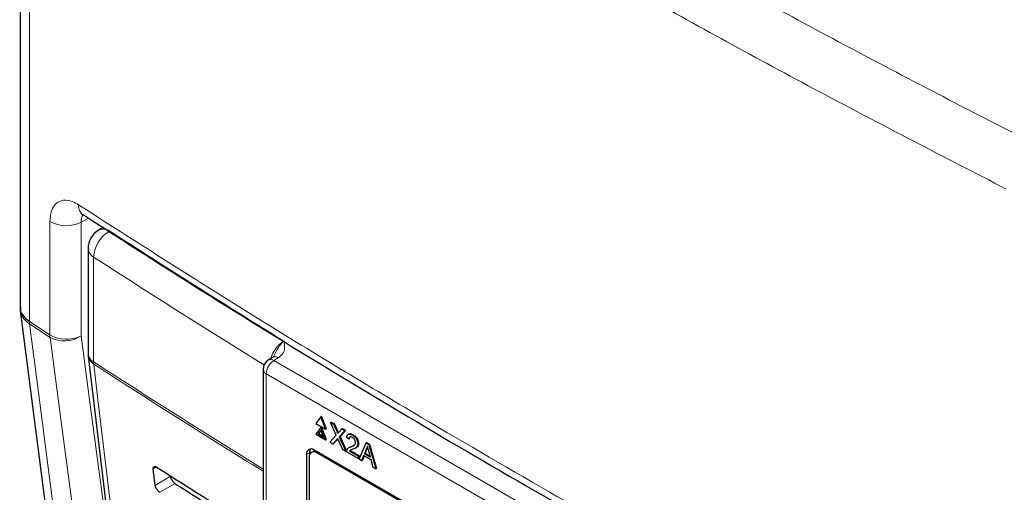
# Paper-space layout 'Blatt4' of a CAD drawing. Header units: millimetres. Extents: x 5 to 418, y 2 to 292.
# Tile 40 of 58: x 80 to 117, y 204 to 221. Entities that reach past the tile are written whole.
import ezdxf

# ---------------------------------------------------------------- set-up
doc = ezdxf.new("R2010")
doc.units = ezdxf.units.MM

psp = doc.layouts.new('Blatt4')

# ---------------------------------------------------------------- linework, layer by layer
at = {"color": 7, "linetype": 'Continuous', "lineweight": 25}
for p, q in [((80.443, 236.248), (80.443, 210.421)), ((83.511, 213.358), (83.331, 213.243)), ((82.963, 212.57), (82.963, 208.694)), ((80.456, 210.422), (80.463, 210.288)), ((82.969, 208.6), (85.519, 187.122)), ((89.789, 208.55), (89.628, 208.454)), ((89.433, 208.11), (89.433, 180.783)), ((91.567, 206.357), (91.388, 206.102)), ((91.567, 206.357), (91.595, 206.373)), ((91.747, 205.894), (91.567, 206.357)), ((91.775, 205.911), (91.595, 206.373)), ((91.934, 206.145), (91.962, 206.162)), ((91.962, 206.162), (92.073, 206.098)), ((91.388, 206.102), (91.747, 205.894)), ((91.567, 205.965), (91.388, 205.71)), ((91.567, 205.867), (91.461, 205.716)), ((91.573, 205.852), (91.489, 205.733)), ((91.567, 205.965), (91.595, 205.982)), ((91.747, 205.502), (91.567, 205.965)), ((91.673, 205.594), (91.567, 205.867)), ((91.775, 205.519), (91.595, 205.982)), ((91.747, 205.894), (91.775, 205.911)), ((92.141, 205.679), (91.934, 206.145)), ((91.934, 206.145), (92.044, 206.082)), ((92.044, 206.082), (92.073, 206.098)), ((92.044, 206.082), (92.158, 205.826)), ((92.073, 206.098), (92.186, 205.842)), ((92.234, 205.782), (92.347, 205.907)), ((92.459, 205.842), (92.252, 205.613)), ((92.488, 205.858), (92.281, 205.63)), ((92.347, 205.907), (92.376, 205.923)), ((92.347, 205.907), (92.459, 205.842)), ((92.376, 205.923), (92.488, 205.858)), ((92.459, 205.842), (92.488, 205.858)), ((91.388, 205.71), (91.747, 205.502)), ((91.461, 205.716), (91.489, 205.733)), ((91.461, 205.716), (91.673, 205.594)), ((91.489, 205.733), (91.657, 205.636)), ((91.747, 205.502), (91.775, 205.519)), ((91.901, 205.413), (92.141, 205.679)), ((92.166, 205.519), (92.013, 205.349)), ((92.195, 205.535), (92.041, 205.365)), ((92.201, 205.542), (92.195, 205.535)), ((92.382, 205.136), (92.224, 205.492)), ((92.252, 205.613), (92.281, 205.63)), ((92.252, 205.613), (92.493, 205.072)), ((92.281, 205.63), (92.521, 205.088)), ((92.614, 205.531), (92.531, 205.589)), ((92.613, 205.723), (92.581, 205.704)), ((92.614, 205.531), (92.642, 205.548)), ((92.739, 205.681), (92.767, 205.697)), ((91.309, 205.091), (91.224, 205.042)), ((105.607, 196.882), (91.323, 205.127)), ((92.013, 205.349), (91.901, 205.413)), ((92.013, 205.349), (92.041, 205.365)), ((92.493, 205.072), (92.382, 205.136)), ((92.493, 205.072), (92.521, 205.088)), ((92.64, 205.23), (92.608, 205.212)), ((92.629, 205.089), (92.658, 205.105)), ((92.629, 205.089), (92.948, 204.905)), ((92.676, 205.121), (92.658, 205.105)), ((92.658, 205.105), (92.976, 204.922)), ((92.681, 205.244), (92.709, 205.26)), ((92.709, 205.26), (92.803, 205.307)), ((92.844, 205.193), (92.876, 205.212)), ((92.939, 205.358), (92.967, 205.374)), ((92.984, 204.788), (93.242, 205.39)), ((93.249, 205.161), (93.183, 204.991)), ((93.277, 205.177), (93.211, 205.008)), ((93.242, 205.39), (93.27, 205.407)), ((93.242, 205.39), (93.345, 205.331)), ((93.249, 205.161), (93.277, 205.177)), ((93.27, 205.407), (93.374, 205.347)), ((93.405, 204.863), (93.341, 205.097)), ((93.345, 205.331), (93.374, 205.347)), ((93.345, 205.331), (93.604, 204.43)), ((93.374, 205.347), (93.632, 204.447)), ((91.04, 204.964), (91.04, 191.736)), ((91.141, 204.859), (91.141, 191.794)), ((91.155, 205.028), (91.155, 204.953)), ((105.566, 196.858), (91.424, 205.022)), ((92.948, 204.809), (92.522, 205.055)), ((92.948, 204.905), (92.976, 204.922)), ((92.948, 204.905), (92.948, 204.809)), ((92.948, 204.809), (92.976, 204.825)), ((92.976, 204.922), (92.976, 204.825)), ((93.081, 204.732), (92.984, 204.788)), ((93.155, 204.92), (93.081, 204.732)), ((93.081, 204.732), (93.109, 204.748)), ((93.173, 204.91), (93.109, 204.748)), ((93.432, 204.76), (93.155, 204.92)), ((93.183, 204.991), (93.211, 205.008)), ((93.183, 204.991), (93.405, 204.863)), ((93.211, 205.008), (93.394, 204.902)), ((93.506, 204.486), (93.432, 204.76)), ((85.448, 203.82), (85.373, 204.429)), ((93.604, 204.43), (93.506, 204.486)), ((93.604, 204.43), (93.632, 204.447))]:
    psp.add_line(p, q, dxfattribs=at)
at = {"color": 7, "linetype": 'Continuous', "lineweight": 18}
for p, q in [((80.79, 235.716), (80.79, 209.878)), ((81.548, 209.38), (81.548, 213.576)), ((82.98, 213.698), (82.704, 213.549)), ((82.704, 213.549), (82.704, 209.353)), ((83.166, 212.262), (83.166, 208.386)), ((80.79, 209.878), (80.791, 209.878)), ((80.791, 209.878), (81.548, 209.38)), ((81.554, 209.292), (80.796, 209.79)), ((80.796, 209.79), (80.796, 209.79)), ((89.995, 208.534), (89.833, 208.437)), ((89.833, 208.437), (107.662, 198.145)), ((107.379, 197.655), (89.551, 207.947)), ((89.551, 207.947), (89.551, 180.62)), ((92.158, 205.826), (92.186, 205.842)), ((92.166, 205.519), (92.195, 205.535)), ((91.155, 205.028), (91.04, 204.964)), ((91.424, 205.022), (91.465, 205.046)), ((85.493, 204.5), (85.373, 204.429)), ((86.01, 204.156), (85.448, 203.82)), ((86.185, 203.884), (85.612, 203.565))]:
    psp.add_line(p, q, dxfattribs=at)
at = {"color": 7, "linetype": 'Continuous', "lineweight": 25, "flags": 128}
for points in [[(80.452, 210.289), (80.972, 206.266), (83.226, 188.823)], [(89.801, 208.556), (89.791, 208.551), (89.789, 208.55)], [(91.357, 205.108), (91.352, 205.107), (91.309, 205.091)]]:
    psp.add_lwpolyline(points, dxfattribs=at)
at = {"color": 7, "linetype": 'Continuous', "lineweight": 18, "flags": 128}
for points in [[(80.796, 209.79), (81.063, 207.73), (82.149, 199.324), (82.861, 193.815), (82.868, 193.76), (83.569, 188.341)], [(84.418, 187.782), (84.263, 188.951), (83.621, 193.769), (82.585, 201.551), (81.894, 206.737), (81.554, 209.292)], [(82.704, 209.353), (83.044, 206.798), (84.135, 198.606), (84.322, 197.207)], [(83.171, 208.302), (83.314, 207.099), (83.885, 202.286), (85.72, 186.825)]]:
    psp.add_lwpolyline(points, dxfattribs=at)
at = {"color": 7, "linetype": 'Continuous', "lineweight": 18}
for centre, radius, start, end in [((83.024, 214.156), 0.414, 175.3018, 233.2173), ((82.151, 214.636), 1.219, 240.3614, 296.9756), ((84.337, 212.2), 1.173, 119.3062, 176.9738), ((83.53, 212.867), 0.425, 56.78, 117.8539), ((274.585, 508.1), 351.234, 237.09217, 238.3344), ((83.346, 212.602), 0.384, 184.8044, 242.0683), ((274.323, 507.657), 351.852, 237.0921, 238.30656), ((81.428, 209.874), 0.638, 179.5967, 187.4878), ((81.432, 209.876), 0.641, 179.8699, 187.7492), ((82.151, 210.44), 1.219, 240.3614, 296.9756), ((82.191, 209.379), 0.643, 179.8697, 187.7325), ((82.08, 210.248), 1.091, 241.1706, 304.9104), ((83.346, 208.726), 0.384, 184.8044, 242.0683), ((83.383, 208.665), 0.42, 188.9521, 239.663), ((274.31, 503.761), 351.827, 237.09208, 238.29968), ((83.815, 208.385), 0.649, 179.8815, 187.3103), ((90.165, 207.919), 0.615, 122.6055, 177.3945), ((89.717, 208.278), 0.197, 53.829, 116.8599), ((89.876, 208.359), 0.212, 55.8104, 110.7239), ((274.31, 503.669), 351.817, 237.09207, 238.2987), ((89.63, 208.128), 0.198, 185.0787, 246.2415)]:
    psp.add_arc(centre, radius, start, end, dxfattribs=at)
at = {"color": 7, "linetype": 'Continuous', "lineweight": 25}
for centre, radius, start, end in [((83.763, 212.57), 0.8, 122.6657, 180), ((83.763, 208.694), 0.8, 180, 186.7694), ((89.833, 208.11), 0.4, 120.8709, 180), ((91.213, 204.992), 0.175, 50.7967, 189.214), ((91.396, 205.039), 0.241, 148.329, 182.5975), ((91.314, 204.887), 0.175, 50.7967, 189.214)]:
    psp.add_arc(centre, radius, start, end, dxfattribs=at)
for centre, major_axis, ratio, start_param, end_param in [((382.337, 365.398), (400.469, 6.162), 0.587275, 3.868493, 3.883113), ((381.019, 352.262), (397.637, -5.907), 0.567125, 3.885601, 3.897695)]:
    psp.add_ellipse(centre, major_axis=major_axis, ratio=ratio, start_param=start_param, end_param=end_param, dxfattribs=at)
at = {"color": 7, "linetype": 'Continuous', "lineweight": 18}
for points, knots in [([(81.826, 237.381), (84.9, 235.392), (90.04, 232.065), (97.55, 227.568), (104.154, 223.784), (110.903, 220.088), (115.526, 217.705), (117.838, 216.513)], [0, 0, 0, 0, 0.271012, 0.453209, 0.635506, 0.817703, 1, 1, 1, 1]), ([(116.928, 214.774), (114.61, 215.969), (109.971, 218.361), (103.199, 222.07), (96.571, 225.867), (89.034, 230.38), (83.875, 233.719), (80.79, 235.716)], [0, 0, 0, 0, 0.182198, 0.364496, 0.546692, 0.728987, 1, 1, 1, 1]), ([(81.548, 213.576), (81.56, 213.715), (81.583, 213.994), (81.766, 214.266), (82.036, 214.385), (82.335, 214.347), (82.533, 214.235), (82.611, 214.19)], [0, 0, 0, 0, 0.2143773, 0.4288365, 0.6436168, 0.8587325, 1, 1, 1, 1]), ([(82.611, 214.19), (84.687, 212.862), (88.841, 210.204), (96.424, 205.628), (105.391, 200.48), (112.457, 196.774), (115.992, 194.92)], [0, 0, 0, 0, 0.1970476, 0.3942021, 0.6969067, 1, 1, 1, 1]), ([(82.769, 213.809), (82.754, 213.789), (82.71, 213.729), (82.707, 213.621), (82.704, 213.549)], [0, 0, 0, 0, 0.333578, 1, 1, 1, 1]), ([(80.796, 209.79), (80.701, 209.867), (80.521, 210.011), (80.479, 210.2), (80.459, 210.288)], [0, 0, 0, 0, 0.527862, 1, 1, 1, 1]), ([(89.722, 208.51), (89.737, 208.556), (89.779, 208.684), (89.905, 208.883), (90.057, 209.056), (90.16, 209.127), (90.2, 209.155)], [0, 0, 0, 0, 0.172263, 0.482953, 0.794087, 1, 1, 1, 1]), ([(89.828, 208.579), (89.857, 208.642), (89.934, 208.81), (90.061, 209.012), (90.162, 209.121), (90.2, 209.155), (90.2, 209.155)], [0, 0, 0, 0, 0.275597, 0.733887, 0.995268, 1, 1, 1, 1]), ([(90.2, 209.155), (90.201, 209.155), (90.219, 209.062), (90.249, 208.905), (90.188, 208.683), (90.056, 208.581), (89.995, 208.534)], [0, 0, 0, 0, 0.002736, 0.425621, 0.729567, 1, 1, 1, 1])]:
    psp.add_open_spline(points, degree=3, knots=knots, dxfattribs=at)
at = {"color": 7, "linetype": 'Continuous', "lineweight": 25}
for points, knots in [([(82.698, 213.867), (82.696, 213.868), (82.69, 213.871), (82.744, 213.841), (82.776, 213.824)], [0, 0, 0, 0, 0.412259, 1, 1, 1, 1]), ([(82.778, 213.828), (84.134, 212.954), (87.072, 211.062), (91.701, 208.207), (96.646, 205.253), (101.684, 202.348), (106.814, 199.494), (111.636, 196.894), (114.785, 195.269), (116.164, 194.558)], [0, 0, 0, 0, 0.129176, 0.279748, 0.430402, 0.581177, 0.731953, 0.88267, 1, 1, 1, 1]), ([(80.452, 210.42), (80.45, 210.408), (80.425, 210.303), (80.523, 210.102), (80.701, 209.953), (80.79, 209.878)], [0, 0, 0, 0, 0.06372, 0.531733, 1, 1, 1, 1]), ([(89.826, 208.58), (89.827, 208.579), (89.83, 208.577), (89.781, 208.544), (89.754, 208.532), (89.751, 208.531)], [0, 0, 0, 0, 0.6425946, 0.9590015, 1, 1, 1, 1]), ([(92.158, 205.826), (92.165, 205.809), (92.175, 205.785), (92.188, 205.755), (92.19, 205.741), (92.192, 205.735)], [0, 0, 0, 0, 0.561277, 0.781763, 1, 1, 1, 1]), ([(92.186, 205.842), (92.193, 205.825), (92.203, 205.802), (92.215, 205.775), (92.217, 205.766), (92.217, 205.763)], [0, 0, 0, 0, 0.646868, 0.900977, 1, 1, 1, 1]), ([(92.197, 205.552), (92.191, 205.546), (92.181, 205.535), (92.171, 205.524), (92.166, 205.519)], [0, 0, 0, 0, 0.5600016, 1, 1, 1, 1]), ([(92.192, 205.735), (92.2, 205.744), (92.214, 205.759), (92.228, 205.775), (92.234, 205.782)], [0, 0, 0, 0, 0.56, 1, 1, 1, 1]), ([(92.224, 205.492), (92.219, 205.504), (92.21, 205.524), (92.201, 205.544), (92.197, 205.552)], [0, 0, 0, 0, 0.56, 1, 1, 1, 1]), ([(92.531, 205.589), (92.535, 205.62), (92.545, 205.681), (92.601, 205.722), (92.671, 205.716), (92.716, 205.692), (92.739, 205.681)], [0, 0, 0, 0, 0.280235, 0.558893, 0.779132, 1, 1, 1, 1]), ([(92.737, 205.595), (92.719, 205.604), (92.683, 205.622), (92.64, 205.613), (92.617, 205.578), (92.615, 205.547), (92.614, 205.531)], [0, 0, 0, 0, 0.28041, 0.559489, 0.779375, 1, 1, 1, 1]), ([(92.617, 205.717), (92.623, 205.722), (92.643, 205.741), (92.7, 205.731), (92.745, 205.708), (92.767, 205.697)], [0, 0, 0, 0, 0.185653, 0.592247, 1, 1, 1, 1]), ([(92.856, 205.405), (92.854, 205.425), (92.849, 205.466), (92.815, 205.526), (92.776, 205.57), (92.75, 205.587), (92.737, 205.595)], [0, 0, 0, 0, 0.27908, 0.558612, 0.779043, 1, 1, 1, 1]), ([(92.739, 205.681), (92.767, 205.662), (92.824, 205.625), (92.892, 205.534), (92.933, 205.438), (92.937, 205.385), (92.939, 205.358)], [0, 0, 0, 0, 0.280482, 0.559644, 0.779749, 1, 1, 1, 1]), ([(92.767, 205.697), (92.796, 205.678), (92.852, 205.641), (92.92, 205.55), (92.961, 205.455), (92.965, 205.401), (92.967, 205.374)], [0, 0, 0, 0, 0.280482, 0.559644, 0.779749, 1, 1, 1, 1]), ([(92.522, 205.055), (92.522, 205.067), (92.523, 205.09), (92.528, 205.108), (92.531, 205.116)], [0, 0, 0, 0, 0.559956, 1, 1, 1, 1]), ([(92.531, 205.116), (92.542, 205.139), (92.56, 205.177), (92.601, 205.209), (92.639, 205.229), (92.667, 205.239), (92.681, 205.244)], [0, 0, 0, 0, 0.339411, 0.559525, 0.779752, 1, 1, 1, 1]), ([(92.759, 205.154), (92.743, 205.148), (92.718, 205.138), (92.682, 205.124), (92.653, 205.111), (92.637, 205.097), (92.629, 205.089)], [0, 0, 0, 0, 0.340038, 0.560063, 0.78009, 1, 1, 1, 1]), ([(92.64, 205.23), (92.65, 205.235), (92.671, 205.247), (92.695, 205.256), (92.709, 205.26)], [0, 0, 0, 0, 0.421829, 1, 1, 1, 1]), ([(92.681, 205.244), (92.722, 205.261), (92.78, 205.285), (92.844, 205.337), (92.852, 205.382), (92.856, 205.405)], [0, 0, 0, 0, 0.561313, 0.781386, 1, 1, 1, 1]), ([(92.939, 205.358), (92.935, 205.324), (92.926, 205.258), (92.856, 205.194), (92.796, 205.169), (92.759, 205.154)], [0, 0, 0, 0, 0.278741, 0.558834, 1, 1, 1, 1]), ([(92.967, 205.374), (92.963, 205.341), (92.954, 205.275), (92.911, 205.231), (92.881, 205.217), (92.874, 205.214)], [0, 0, 0, 0, 0.4356599, 0.8734308, 1, 1, 1, 1]), ([(93.294, 205.274), (93.287, 205.251), (93.276, 205.209), (93.258, 205.176), (93.249, 205.161)], [0, 0, 0, 0, 0.5599146, 1, 1, 1, 1]), ([(93.304, 205.234), (93.303, 205.23), (93.297, 205.209), (93.286, 205.191), (93.277, 205.177)], [0, 0, 0, 0, 0.1740516, 1, 1, 1, 1]), ([(93.341, 205.097), (93.333, 205.13), (93.317, 205.189), (93.301, 205.248), (93.294, 205.274)], [0, 0, 0, 0, 0.560002, 1, 1, 1, 1]), ([(85.373, 204.429), (85.373, 204.436), (85.371, 204.46), (85.377, 204.495), (85.401, 204.521), (85.439, 204.525), (85.473, 204.513), (85.492, 204.501), (85.496, 204.499)], [0, 0, 0, 0, 0.085053, 0.301991, 0.519612, 0.736769, 0.952234, 1, 1, 1, 1]), ([(86.185, 203.884), (86.177, 203.889), (86.153, 203.906), (86.111, 203.946), (86.065, 204.008), (86.03, 204.075), (86.014, 204.125), (86.011, 204.15), (86.01, 204.156)], [0, 0, 0, 0, 0.090146, 0.302268, 0.513764, 0.725705, 0.93926, 1, 1, 1, 1]), ([(85.612, 203.565), (85.606, 203.569), (85.584, 203.584), (85.545, 203.621), (85.501, 203.679), (85.468, 203.742), (85.452, 203.79), (85.449, 203.814), (85.448, 203.82)], [0, 0, 0, 0, 0.0819832, 0.2941466, 0.5056511, 0.7175519, 0.931033, 1, 1, 1, 1])]:
    psp.add_open_spline(points, degree=3, knots=knots, dxfattribs=at)

doc.saveas('drawing.dxf')
